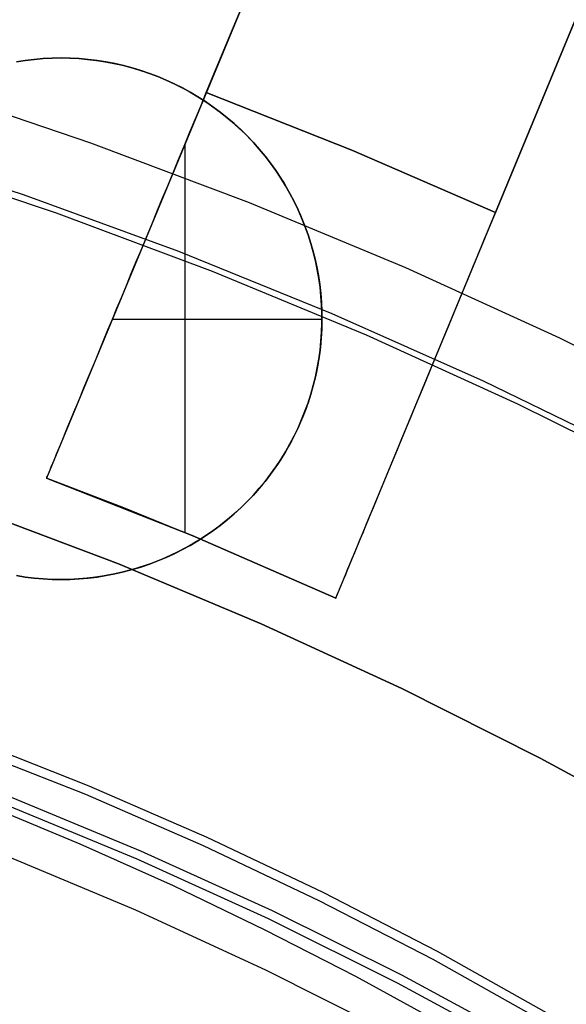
# Model space of a CAD drawing. Header units: millimetres. Extents: x 8926 to 10090, y -5004 to -3986.
# Tile 132 of 256: x 9514.3 to 9516.92, y -4335.65 to -4330.93. Entities that reach past the tile are written whole.
import ezdxf

# ---------------------------------------------------------------- set-up
doc = ezdxf.new("R2010")
doc.units = ezdxf.units.MM
doc.layers.add('1', color=7, linetype='Continuous')
doc.layers.add('COLOR EXT', color=7, linetype='Continuous')
doc.layers.add('BLANCO METALICO', color=7, linetype='Continuous', true_color=0xededed)

msp = doc.modelspace()

# ---------------------------------------------------------------- linework, layer by layer
at = {"layer": '1', "color": 250, "true_color": 0x111111}
for p, q in [((9514.0811, -4333.2742, 48.3312), (9514.775, -4333.5373, 48.3312)), ((9514.775, -4333.5373, 96.1312), (9514.0811, -4333.2742, 96.1312)), ((9514.775, -4333.5373, 48.3312), (9515.4595, -4333.8243, 48.3312)), ((9515.4595, -4333.8243, 96.1312), (9514.775, -4333.5373, 96.1312)), ((9515.4595, -4333.8243, 48.3312), (9516.1336, -4334.1348, 48.3312)), ((9516.1336, -4334.1348, 96.1312), (9515.4595, -4333.8243, 96.1312)), ((9516.1336, -4334.1348, 48.3312), (9516.7967, -4334.4683, 48.3312)), ((9516.7967, -4334.4683, 96.1312), (9516.1336, -4334.1348, 96.1312)), ((9514.635, -4334.6028, 48.3312), (9514.0617, -4334.3765, 48.3312)), ((9514.6183, -4334.6431, 96.1312), (9514.0462, -4334.4174, 96.1312)), ((9516.7967, -4334.4683, 48.3312), (9517.4478, -4334.8245, 48.3312)), ((9517.4478, -4334.8245, 96.1312), (9516.7967, -4334.4683, 96.1312)), ((9515.2003, -4334.8482, 48.3312), (9514.635, -4334.6028, 48.3312)), ((9514.242, -4334.6472, 48.3312), (9514.8815, -4334.912, 48.3312)), ((9515.1824, -4334.888, 96.1312), (9514.6183, -4334.6431, 96.1312)), ((9514.1396, -4334.6912, 144.4031), (9514.591, -4334.8789, 144.4031)), ((9514.2261, -4334.6874, 96.1312), (9514.8642, -4334.9518, 96.1312)), ((9515.7571, -4335.1126, 48.3312), (9515.2003, -4334.8482, 48.3312)), ((9514.591, -4334.8789, 144.4031), (9515.0369, -4335.0788, 144.4031)), ((9514.8815, -4334.912, 48.3312), (9515.5116, -4335.1986, 48.3312)), ((9515.738, -4335.1519, 96.1312), (9515.1824, -4334.888, 96.1312)), ((9514.2199, -4334.9282, 107.4778), (9514.8567, -4335.1952, 107.4778)), ((9514.2199, -4334.9282, 125.9405), (9514.8567, -4335.1952, 125.9405)), ((9514.8642, -4334.9518, 96.1312), (9515.493, -4335.2377, 96.1312)), ((9515.0369, -4335.0788, 144.4031), (9515.4771, -4335.2906, 144.4031)), ((9516.2843, -4335.4343, 96.1312), (9515.738, -4335.1519, 96.1312)), ((9516.3046, -4335.3957, 48.3312), (9515.7571, -4335.1126, 48.3312)), ((9514.8567, -4335.1952, 107.4778), (9515.4839, -4335.484, 107.4778)), ((9514.8567, -4335.1952, 125.9405), (9515.4839, -4335.484, 125.9405)), ((9515.5116, -4335.1986, 48.3312), (9516.1315, -4335.5065, 48.3312)), ((9515.493, -4335.2377, 96.1312), (9516.1116, -4335.545, 96.1312)), ((9515.4771, -4335.2906, 144.4031), (9515.9113, -4335.514, 144.4031)), ((9516.8207, -4335.7351, 96.1312), (9516.2843, -4335.4343, 96.1312)), ((9516.8422, -4335.697, 48.3312), (9516.3046, -4335.3957, 48.3312)), ((9515.4839, -4335.484, 107.4778), (9516.1008, -4335.7943, 107.4778)), ((9515.4839, -4335.484, 125.9405), (9516.1008, -4335.7943, 125.9405)), ((9515.9113, -4335.514, 144.4031), (9516.3395, -4335.7488, 144.4031)), ((9516.1315, -4335.5065, 48.3312), (9516.7406, -4335.8354, 48.3312)), ((9516.1116, -4335.545, 96.1312), (9516.7193, -4335.8732, 96.1312))]:
    msp.add_line(p, q, dxfattribs=at)
at = {"layer": 'BLANCO METALICO'}
for p, q in [((9513.8726, -4331.2593, 247.3632), (9514.642, -4331.5185, 247.3632)), ((9513.5638, -4331.5208, 236.5324), (9514.3179, -4331.767, 236.5324)), ((9514.642, -4331.5185, 247.3632), (9515.4019, -4331.8044, 247.3632)), ((9513.7203, -4331.6006, 251.5104), (9514.4771, -4331.8541, 251.5104)), ((9514.3179, -4331.767, 236.5324), (9515.0632, -4332.039, 236.5324)), ((9515.4019, -4331.8044, 247.3632), (9516.1514, -4332.1165, 247.3632)), ((9514.4771, -4331.8541, 251.5104), (9515.2248, -4332.1337, 251.5104)), ((9515.0632, -4332.039, 236.5324), (9515.7985, -4332.3365, 236.5324)), ((9515.2248, -4332.1337, 251.5104), (9515.9622, -4332.4391, 251.5104)), ((9516.1514, -4332.1165, 247.3632), (9516.8896, -4332.4544, 247.3632)), ((9515.7985, -4332.3365, 236.5324), (9516.5232, -4332.6593, 236.5324)), ((9515.9622, -4332.4391, 251.5104), (9516.6886, -4332.77, 251.5104)), ((9516.8896, -4332.4544, 247.3632), (9517.6156, -4332.8179, 247.3632)), ((9516.5232, -4332.6593, 236.5324), (9517.2364, -4333.0068, 236.5324)), ((9516.6886, -4332.77, 251.5104), (9517.4031, -4333.1259, 251.5104))]:
    msp.add_line(p, q, dxfattribs=at)
at = {"layer": 'COLOR EXT', "color": 30, "true_color": 0xff8d00}
for p, q in [((9518.5463, -4323.1911, 21.4121), (9514.4308, -4333.1268, 21.4121)), ((9515.1966, -4331.278, 26.5621), (9518.5463, -4323.1911, 26.5621)), ((9515.8166, -4333.7008, 21.4121), (9519.9321, -4323.7652, 21.4121)), ((9519.9321, -4323.7652, 26.5621), (9516.5824, -4331.8521, 26.5621)), ((9515.6752, -4330.1226, 19.7621), (9515.1817, -4331.314, 19.7621)), ((9515.8166, -4333.7008, 19.7621), (9517.061, -4330.6967, 19.7621)), ((9514.3287, -4331.1241, 19.7621), (9514.286, -4331.1308, 19.7621)), ((9514.3287, -4331.1241, 16.2621), (9514.286, -4331.1308, 16.2621)), ((9514.286, -4331.1308, 18.0121), (9514.3287, -4331.1241, 18.0121)), ((9514.3715, -4331.1189, 19.7621), (9514.3287, -4331.1241, 19.7621)), ((9514.3715, -4331.1189, 16.2621), (9514.3287, -4331.1241, 16.2621)), ((9514.3287, -4331.1241, 18.0121), (9514.3715, -4331.1189, 18.0121)), ((9514.4145, -4331.1152, 19.7621), (9514.3715, -4331.1189, 19.7621)), ((9514.4145, -4331.1152, 16.2621), (9514.3715, -4331.1189, 16.2621)), ((9514.3715, -4331.1189, 18.0121), (9514.4145, -4331.1152, 18.0121)), ((9514.4576, -4331.113, 19.7621), (9514.4145, -4331.1152, 19.7621)), ((9514.4576, -4331.113, 16.2621), (9514.4145, -4331.1152, 16.2621)), ((9514.4145, -4331.1152, 18.0121), (9514.4576, -4331.113, 18.0121)), ((9514.5007, -4331.1122, 19.7621), (9514.4576, -4331.113, 19.7621)), ((9514.5007, -4331.1122, 16.2621), (9514.4576, -4331.113, 16.2621)), ((9514.4576, -4331.113, 18.0121), (9514.5007, -4331.1122, 18.0121)), ((9514.5007, -4331.1122, 19.7621), (9514.5431, -4331.1129, 19.7621)), ((9514.5007, -4331.1122, 16.2621), (9514.5007, -4331.1122, 19.7621)), ((9514.5439, -4331.113, 16.2621), (9514.5007, -4331.1122, 16.2621)), ((9514.5007, -4331.1122, 18.7621), (9514.5439, -4331.113, 18.7621)), ((9514.5431, -4331.1129, 19.7621), (9514.5854, -4331.1151, 19.7621)), ((9514.587, -4331.1152, 16.2621), (9514.5439, -4331.113, 16.2621)), ((9514.5439, -4331.113, 18.7621), (9514.587, -4331.1152, 18.7621)), ((9514.5854, -4331.1151, 19.7621), (9514.6276, -4331.1187, 19.7621)), ((9514.63, -4331.1189, 16.2621), (9514.587, -4331.1152, 16.2621)), ((9514.587, -4331.1152, 18.7621), (9514.63, -4331.1189, 18.7621)), ((9514.6276, -4331.1187, 19.7621), (9514.6697, -4331.1237, 19.7621)), ((9514.6728, -4331.1241, 16.2621), (9514.63, -4331.1189, 16.2621)), ((9514.63, -4331.1189, 18.7621), (9514.6728, -4331.1241, 18.7621)), ((9514.6697, -4331.1237, 19.7621), (9514.7115, -4331.1301, 19.7621)), ((9514.7154, -4331.1308, 16.2621), (9514.6728, -4331.1241, 16.2621)), ((9514.6728, -4331.1241, 18.7621), (9514.7154, -4331.1308, 18.7621)), ((9514.7115, -4331.1301, 19.7621), (9514.7532, -4331.138, 19.7621)), ((9514.7578, -4331.1389, 16.2621), (9514.7154, -4331.1308, 16.2621)), ((9514.7154, -4331.1308, 18.7621), (9514.7578, -4331.1389, 18.7621)), ((9514.7532, -4331.138, 19.7621), (9514.7945, -4331.1472, 19.7621)), ((9514.7999, -4331.1485, 16.2621), (9514.7578, -4331.1389, 16.2621)), ((9514.7578, -4331.1389, 18.7621), (9514.7999, -4331.1485, 18.7621)), ((9514.7945, -4331.1472, 19.7621), (9514.8355, -4331.1579, 19.7621)), ((9514.8416, -4331.1596, 16.2621), (9514.7999, -4331.1485, 16.2621)), ((9514.7999, -4331.1485, 18.7621), (9514.8416, -4331.1596, 18.7621)), ((9514.8355, -4331.1579, 19.7621), (9514.8761, -4331.1699, 19.7621)), ((9514.8829, -4331.1721, 16.2621), (9514.8416, -4331.1596, 16.2621)), ((9514.8416, -4331.1596, 18.7621), (9514.8829, -4331.1721, 18.7621)), ((9514.8761, -4331.1699, 19.7621), (9514.9163, -4331.1833, 19.7621)), ((9514.9238, -4331.186, 16.2621), (9514.8829, -4331.1721, 16.2621)), ((9514.8829, -4331.1721, 18.7621), (9514.9238, -4331.186, 18.7621)), ((9514.9163, -4331.1833, 19.7621), (9514.956, -4331.1981, 19.7621)), ((9514.9641, -4331.2013, 16.2621), (9514.9238, -4331.186, 16.2621)), ((9514.9238, -4331.186, 18.7621), (9514.9641, -4331.2013, 18.7621)), ((9514.956, -4331.1981, 19.7621), (9514.9952, -4331.2142, 19.7621)), ((9515.0039, -4331.218, 16.2621), (9514.9641, -4331.2013, 16.2621)), ((9514.9641, -4331.2013, 18.7621), (9515.0039, -4331.218, 18.7621)), ((9514.9952, -4331.2142, 19.7621), (9515.0338, -4331.2316, 19.7621)), ((9515.0431, -4331.236, 16.2621), (9515.0039, -4331.218, 16.2621)), ((9515.0039, -4331.218, 18.7621), (9515.0431, -4331.236, 18.7621)), ((9515.0338, -4331.2316, 19.7621), (9515.0718, -4331.2503, 19.7621)), ((9515.0816, -4331.2554, 16.2621), (9515.0431, -4331.236, 16.2621)), ((9515.0431, -4331.236, 18.7621), (9515.0816, -4331.2554, 18.7621)), ((9515.0718, -4331.2503, 19.7621), (9515.1091, -4331.2703, 19.7621)), ((9515.1195, -4331.2761, 16.2621), (9515.0816, -4331.2554, 16.2621)), ((9515.0816, -4331.2554, 18.7621), (9515.1195, -4331.2761, 18.7621)), ((9515.1091, -4331.2703, 19.7621), (9515.1458, -4331.2915, 19.7621)), ((9515.1566, -4331.2981, 16.2621), (9515.1195, -4331.2761, 16.2621)), ((9515.1195, -4331.2761, 18.7621), (9515.1566, -4331.2981, 18.7621)), ((9515.1699, -4331.3425, 26.5609), (9515.1966, -4331.278, 26.5621)), ((9515.1966, -4331.278, 26.5621), (9515.894, -4331.5541, 26.5621)), ((9515.894, -4331.5541, 26.5621), (9515.1966, -4331.278, 26.5621)), ((9515.1817, -4331.314, 21.2621), (9514.4308, -4333.1268, 21.2621)), ((9515.1458, -4331.2915, 19.7621), (9515.1817, -4331.314, 19.7621)), ((9515.193, -4331.3214, 16.2621), (9515.1566, -4331.2981, 16.2621)), ((9515.1566, -4331.2981, 18.7621), (9515.193, -4331.3214, 18.7621)), ((9515.1817, -4331.314, 21.2621), (9515.2175, -4331.3381, 21.2621)), ((9515.1817, -4331.314, 19.7621), (9515.1817, -4331.314, 21.2621)), ((9515.2285, -4331.3459, 16.2621), (9515.193, -4331.3214, 16.2621)), ((9515.193, -4331.3214, 18.7621), (9515.2285, -4331.3459, 18.7621)), ((9515.1432, -4331.407, 26.5573), (9515.1699, -4331.3425, 26.5609)), ((9515.2175, -4331.3381, 21.2621), (9515.2524, -4331.3634, 21.2621)), ((9515.2631, -4331.3716, 16.2621), (9515.2285, -4331.3459, 16.2621)), ((9515.2285, -4331.3459, 18.7621), (9515.2631, -4331.3716, 18.7621)), ((9515.2524, -4331.3634, 21.2621), (9515.2864, -4331.39, 21.2621)), ((9515.2969, -4331.3985, 16.2621), (9515.2631, -4331.3716, 16.2621)), ((9515.2631, -4331.3716, 18.7621), (9515.2969, -4331.3985, 18.7621)), ((9515.1166, -4331.4712, 26.5512), (9515.1432, -4331.407, 26.5573)), ((9515.2864, -4331.39, 21.2621), (9515.3194, -4331.4176, 21.2621)), ((9515.3296, -4331.4266, 16.2621), (9515.2969, -4331.3985, 16.2621)), ((9515.2969, -4331.3985, 18.7621), (9515.3296, -4331.4266, 18.7621)), ((9515.3194, -4331.4176, 21.2621), (9515.3515, -4331.4465, 21.2621)), ((9515.3614, -4331.4557, 16.2621), (9515.3296, -4331.4266, 16.2621)), ((9515.3296, -4331.4266, 18.7621), (9515.3614, -4331.4557, 18.7621)), ((9515.09, -4331.5353, 26.5427), (9515.1166, -4331.4712, 26.5512)), ((9515.3515, -4331.4465, 21.2621), (9515.3826, -4331.4764, 21.2621)), ((9515.3922, -4331.486, 16.2621), (9515.3614, -4331.4557, 16.2621)), ((9515.3614, -4331.4557, 18.7621), (9515.3922, -4331.486, 18.7621)), ((9515.3826, -4331.4764, 21.2621), (9515.4127, -4331.5073, 21.2621)), ((9515.4219, -4331.5173, 16.2621), (9515.3922, -4331.486, 16.2621)), ((9515.3922, -4331.486, 18.7621), (9515.4219, -4331.5173, 18.7621)), ((9515.4127, -4331.5073, 21.2621), (9515.4416, -4331.5393, 21.2621)), ((9515.4505, -4331.5496, 16.2621), (9515.4219, -4331.5173, 16.2621)), ((9515.4219, -4331.5173, 18.7621), (9515.4505, -4331.5496, 18.7621)), ((9515.0636, -4331.599, 26.5318), (9515.09, -4331.5353, 26.5427)), ((9515.0928, -4331.5285, 21.2621), (9515.0928, -4333.3871, 21.2621)), ((9515.4416, -4331.5393, 21.2621), (9515.4695, -4331.5722, 21.2621)), ((9515.478, -4331.5829, 16.2621), (9515.4505, -4331.5496, 16.2621)), ((9515.4505, -4331.5496, 18.7621), (9515.478, -4331.5829, 18.7621)), ((9515.894, -4331.5541, 26.5621), (9516.5824, -4331.8521, 26.5621)), ((9516.5824, -4331.8521, 26.5621), (9515.894, -4331.5541, 26.5621)), ((9515.0374, -4331.6623, 26.5185), (9515.0636, -4331.599, 26.5318)), ((9515.4695, -4331.5722, 21.2621), (9515.4961, -4331.6061, 21.2621)), ((9515.5043, -4331.6171, 16.2621), (9515.478, -4331.5829, 16.2621)), ((9515.478, -4331.5829, 18.7621), (9515.5043, -4331.6171, 18.7621)), ((9515.4961, -4331.6061, 21.2621), (9515.5216, -4331.6409, 21.2621)), ((9515.0114, -4331.7252, 26.5028), (9515.0374, -4331.6623, 26.5185)), ((9515.5295, -4331.6521, 16.2621), (9515.5043, -4331.6171, 16.2621)), ((9515.5043, -4331.6171, 18.7621), (9515.5295, -4331.6521, 18.7621)), ((9515.5216, -4331.6409, 21.2621), (9515.5459, -4331.6766, 21.2621)), ((9515.5534, -4331.6881, 16.2621), (9515.5295, -4331.6521, 16.2621)), ((9515.5295, -4331.6521, 18.7621), (9515.5534, -4331.6881, 18.7621)), ((9515.5459, -4331.6766, 21.2621), (9515.5689, -4331.713, 21.2621)), ((9515.576, -4331.7248, 16.2621), (9515.5534, -4331.6881, 16.2621)), ((9515.5534, -4331.6881, 18.7621), (9515.576, -4331.7248, 18.7621)), ((9514.9855, -4331.7875, 26.4848), (9515.0114, -4331.7252, 26.5028)), ((9515.5689, -4331.713, 21.2621), (9515.5907, -4331.7503, 21.2621)), ((9515.5974, -4331.7623, 16.2621), (9515.576, -4331.7248, 16.2621)), ((9515.576, -4331.7248, 18.7621), (9515.5974, -4331.7623, 18.7621)), ((9515.5907, -4331.7503, 21.2621), (9515.6112, -4331.7882, 21.2621)), ((9514.96, -4331.8492, 26.4644), (9514.9855, -4331.7875, 26.4848)), ((9515.6174, -4331.8005, 16.2621), (9515.5974, -4331.7623, 16.2621)), ((9515.5974, -4331.7623, 18.7621), (9515.6174, -4331.8005, 18.7621)), ((9515.6112, -4331.7882, 21.2621), (9515.6303, -4331.8269, 21.2621)), ((9515.6361, -4331.8394, 16.2621), (9515.6174, -4331.8005, 16.2621)), ((9515.6174, -4331.8005, 18.7621), (9515.6361, -4331.8394, 18.7621)), ((9514.9347, -4331.9102, 26.4416), (9514.96, -4331.8492, 26.4644)), ((9515.6303, -4331.8269, 21.2621), (9515.6481, -4331.8662, 21.2621)), ((9515.6535, -4331.8789, 16.2621), (9515.6361, -4331.8394, 16.2621)), ((9515.6361, -4331.8394, 18.7621), (9515.6535, -4331.8789, 18.7621)), ((9516.5824, -4331.8521, 26.5621), (9516.5557, -4331.9166, 26.5609)), ((9515.6481, -4331.8662, 21.2621), (9515.6645, -4331.9061, 21.2621)), ((9515.6695, -4331.919, 16.2621), (9515.6535, -4331.8789, 16.2621)), ((9515.6535, -4331.8789, 18.7621), (9515.6695, -4331.919, 18.7621)), ((9514.9098, -4331.9704, 26.4166), (9514.9347, -4331.9102, 26.4416)), ((9515.6645, -4331.9061, 21.2621), (9515.6796, -4331.9465, 21.2621)), ((9515.6841, -4331.9596, 16.2621), (9515.6695, -4331.919, 16.2621)), ((9515.6695, -4331.919, 18.7621), (9515.6841, -4331.9596, 18.7621)), ((9515.6796, -4331.9465, 21.2621), (9515.6932, -4331.9874, 21.2621)), ((9516.5557, -4331.9166, 26.5609), (9516.529, -4331.981, 26.5573)), ((9514.8852, -4332.0298, 26.3894), (9514.9098, -4331.9704, 26.4166)), ((9515.6973, -4332.0007, 16.2621), (9515.6841, -4331.9596, 16.2621)), ((9515.6841, -4331.9596, 18.7621), (9515.6973, -4332.0007, 18.7621)), ((9515.6932, -4331.9874, 21.2621), (9515.7054, -4332.0288, 21.2621)), ((9516.529, -4331.981, 26.5573), (9516.5024, -4332.0453, 26.5512)), ((9514.861, -4332.0883, 26.3599), (9514.8852, -4332.0298, 26.3894)), ((9515.7091, -4332.0422, 16.2621), (9515.6973, -4332.0007, 16.2621)), ((9515.6973, -4332.0007, 18.7621), (9515.7091, -4332.0422, 18.7621)), ((9515.7054, -4332.0288, 21.2621), (9515.7162, -4332.0705, 21.2621)), ((9514.8371, -4332.1458, 26.3282), (9514.861, -4332.0883, 26.3599)), ((9515.7194, -4332.0841, 16.2621), (9515.7091, -4332.0422, 16.2621)), ((9515.7091, -4332.0422, 18.7621), (9515.7194, -4332.0841, 18.7621)), ((9515.7162, -4332.0705, 21.2621), (9515.7256, -4332.1127, 21.2621)), ((9515.7283, -4332.1263, 16.2621), (9515.7194, -4332.0841, 16.2621)), ((9515.7194, -4332.0841, 18.7621), (9515.7283, -4332.1263, 18.7621)), ((9516.5024, -4332.0453, 26.5512), (9516.4758, -4332.1093, 26.5427)), ((9515.7256, -4332.1127, 21.2621), (9515.7335, -4332.1551, 21.2621)), ((9515.7357, -4332.1688, 16.2621), (9515.7283, -4332.1263, 16.2621)), ((9515.7283, -4332.1263, 18.7621), (9515.7357, -4332.1688, 18.7621)), ((9516.4758, -4332.1093, 26.5427), (9516.4495, -4332.173, 26.5318)), ((9514.8138, -4332.2022, 26.2943), (9514.8371, -4332.1458, 26.3282)), ((9515.7335, -4332.1551, 21.2621), (9515.7399, -4332.1977, 21.2621)), ((9515.7416, -4332.2115, 16.2621), (9515.7357, -4332.1688, 16.2621)), ((9515.7357, -4332.1688, 18.7621), (9515.7416, -4332.2115, 18.7621)), ((9516.4495, -4332.173, 26.5318), (9516.4232, -4332.2364, 26.5185)), ((9514.7909, -4332.2575, 26.2584), (9514.8138, -4332.2022, 26.2943)), ((9515.7399, -4332.1977, 21.2621), (9515.7448, -4332.2406, 21.2621)), ((9515.7461, -4332.2545, 16.2621), (9515.7416, -4332.2115, 16.2621)), ((9515.7416, -4332.2115, 18.7621), (9515.7461, -4332.2545, 18.7621)), ((9514.7684, -4332.3117, 26.2204), (9514.7909, -4332.2575, 26.2584)), ((9515.7448, -4332.2406, 21.2621), (9515.7483, -4332.2836, 21.2621)), ((9515.7491, -4332.2975, 16.2621), (9515.7461, -4332.2545, 16.2621)), ((9515.7461, -4332.2545, 18.7621), (9515.7491, -4332.2975, 18.7621)), ((9516.4232, -4332.2364, 26.5185), (9516.3972, -4332.2992, 26.5028)), ((9514.7465, -4332.3645, 26.1803), (9514.7684, -4332.3117, 26.2204)), ((9515.7483, -4332.2836, 21.2621), (9515.7502, -4332.3266, 21.2621)), ((9515.7506, -4332.3406, 16.2621), (9515.7491, -4332.2975, 16.2621)), ((9515.7491, -4332.2975, 18.7621), (9515.7506, -4332.3406, 18.7621)), ((9516.3972, -4332.2992, 26.5028), (9516.3714, -4332.3615, 26.4848)), ((9514.7252, -4332.416, 26.1383), (9514.7465, -4332.3645, 26.1803)), ((9515.7507, -4332.3663, 21.2621), (9514.7458, -4332.3663, 21.2621)), ((9515.7507, -4332.3698, 21.2621), (9515.7497, -4332.4129, 21.2621)), ((9515.7502, -4332.3266, 21.2621), (9515.7507, -4332.3698, 21.2621)), ((9515.7506, -4332.3838, 16.2621), (9515.7506, -4332.3406, 16.2621)), ((9515.7506, -4332.3406, 18.7621), (9515.7506, -4332.3838, 18.7621)), ((9515.7507, -4332.3622, 21.2621), (9515.7507, -4332.3622, 16.2621)), ((9516.3714, -4332.3615, 26.4848), (9516.3458, -4332.4232, 26.4644)), ((9514.7044, -4332.4662, 26.0944), (9514.7252, -4332.416, 26.1383)), ((9515.7497, -4332.4129, 21.2621), (9515.7472, -4332.456, 21.2621)), ((9515.7491, -4332.4269, 16.2621), (9515.7506, -4332.3838, 16.2621)), ((9515.7506, -4332.3838, 18.7621), (9515.7491, -4332.4269, 18.7621)), ((9514.6843, -4332.5149, 26.0486), (9514.7044, -4332.4662, 26.0944)), ((9515.7472, -4332.456, 21.2621), (9515.7432, -4332.4989, 21.2621)), ((9515.7461, -4332.47, 16.2621), (9515.7491, -4332.4269, 16.2621)), ((9515.7491, -4332.4269, 18.7621), (9515.7461, -4332.47, 18.7621)), ((9516.3458, -4332.4232, 26.4644), (9516.3205, -4332.4842, 26.4416)), ((9515.7357, -4332.5556, 16.2621), (9515.7416, -4332.5129, 16.2621)), ((9515.7416, -4332.5129, 18.7621), (9515.7357, -4332.5556, 18.7621)), ((9515.7432, -4332.4989, 21.2621), (9515.7378, -4332.5417, 21.2621)), ((9515.7416, -4332.5129, 16.2621), (9515.7461, -4332.47, 16.2621)), ((9515.7461, -4332.47, 18.7621), (9515.7416, -4332.5129, 18.7621)), ((9516.3205, -4332.4842, 26.4416), (9516.2956, -4332.5445, 26.4166)), ((9514.6647, -4332.5621, 26.001), (9514.6843, -4332.5149, 26.0486)), ((9515.7283, -4332.5981, 16.2621), (9515.7357, -4332.5556, 16.2621)), ((9515.7357, -4332.5556, 18.7621), (9515.7283, -4332.5981, 18.7621)), ((9515.7378, -4332.5417, 21.2621), (9515.7309, -4332.5843, 21.2621)), ((9516.2956, -4332.5445, 26.4166), (9516.271, -4332.6039, 26.3894)), ((9514.6276, -4332.6517, 25.9006), (9514.6458, -4332.6077, 25.9516)), ((9514.6458, -4332.6077, 25.9516), (9514.6647, -4332.5621, 26.001)), ((9515.7194, -4332.6404, 16.2621), (9515.7283, -4332.5981, 16.2621)), ((9515.7283, -4332.5981, 18.7621), (9515.7194, -4332.6404, 18.7621)), ((9515.7309, -4332.5843, 21.2621), (9515.7225, -4332.6266, 21.2621)), ((9516.271, -4332.6039, 26.3894), (9516.2468, -4332.6623, 26.3599)), ((9514.61, -4332.6941, 25.8479), (9514.6276, -4332.6517, 25.9006)), ((9515.7091, -4332.6823, 16.2621), (9515.7194, -4332.6404, 16.2621)), ((9515.7194, -4332.6404, 18.7621), (9515.7091, -4332.6823, 18.7621)), ((9515.7225, -4332.6266, 21.2621), (9515.7126, -4332.6686, 21.2621)), ((9514.5932, -4332.7347, 25.7936), (9514.61, -4332.6941, 25.8479)), ((9515.6973, -4332.7238, 16.2621), (9515.7091, -4332.6823, 16.2621)), ((9515.7091, -4332.6823, 18.7621), (9515.6973, -4332.7238, 18.7621)), ((9515.7126, -4332.6686, 21.2621), (9515.7013, -4332.7102, 21.2621)), ((9516.2468, -4332.6623, 26.3599), (9516.223, -4332.7198, 26.3282)), ((9514.5771, -4332.7735, 25.7379), (9514.5932, -4332.7347, 25.7936)), ((9515.6841, -4332.7649, 16.2621), (9515.6973, -4332.7238, 16.2621)), ((9515.6973, -4332.7238, 18.7621), (9515.6841, -4332.7649, 18.7621)), ((9515.7013, -4332.7102, 21.2621), (9515.6886, -4332.7514, 21.2621)), ((9516.223, -4332.7198, 26.3282), (9516.1996, -4332.7763, 26.2943)), ((9514.5618, -4332.8105, 25.6807), (9514.5771, -4332.7735, 25.7379)), ((9515.6745, -4332.7922, 21.2621), (9515.6589, -4332.8324, 21.2621)), ((9515.6695, -4332.8055, 16.2621), (9515.6841, -4332.7649, 16.2621)), ((9515.6841, -4332.7649, 18.7621), (9515.6695, -4332.8055, 18.7621)), ((9515.6886, -4332.7514, 21.2621), (9515.6745, -4332.7922, 21.2621)), ((9516.1996, -4332.7763, 26.2943), (9516.1767, -4332.8316, 26.2584)), ((9514.5472, -4332.8457, 25.6221), (9514.5618, -4332.8105, 25.6807)), ((9515.6589, -4332.8324, 21.2621), (9515.642, -4332.8721, 21.2621)), ((9515.6535, -4332.8456, 16.2621), (9515.6695, -4332.8055, 16.2621)), ((9515.6695, -4332.8055, 18.7621), (9515.6535, -4332.8456, 18.7621)), ((9516.1767, -4332.8316, 26.2584), (9516.1543, -4332.8857, 26.2204)), ((9514.5205, -4332.9102, 25.5012), (9514.5335, -4332.8789, 25.5623)), ((9514.5335, -4332.8789, 25.5623), (9514.5472, -4332.8457, 25.6221)), ((9515.6174, -4332.9239, 16.2621), (9515.6361, -4332.8851, 16.2621)), ((9515.6361, -4332.8851, 18.7621), (9515.6174, -4332.9239, 18.7621)), ((9515.642, -4332.8721, 21.2621), (9515.6238, -4332.9112, 21.2621)), ((9515.6361, -4332.8851, 16.2621), (9515.6535, -4332.8456, 16.2621)), ((9515.6535, -4332.8456, 18.7621), (9515.6361, -4332.8851, 18.7621)), ((9516.1543, -4332.8857, 26.2204), (9516.1324, -4332.9385, 26.1803)), ((9514.5084, -4332.9395, 25.439), (9514.5205, -4332.9102, 25.5012)), ((9515.5974, -4332.9621, 16.2621), (9515.6174, -4332.9239, 16.2621)), ((9515.6174, -4332.9239, 18.7621), (9515.5974, -4332.9621, 18.7621)), ((9515.6238, -4332.9112, 21.2621), (9515.6042, -4332.9496, 21.2621)), ((9516.1324, -4332.9385, 26.1803), (9516.111, -4332.9901, 26.1383)), ((9514.4866, -4332.992, 25.3115), (9514.4971, -4332.9668, 25.3757)), ((9514.4971, -4332.9668, 25.3757), (9514.5084, -4332.9395, 25.439)), ((9515.576, -4332.9996, 16.2621), (9515.5974, -4332.9621, 16.2621)), ((9515.5974, -4332.9621, 18.7621), (9515.576, -4332.9996, 18.7621)), ((9515.6042, -4332.9496, 21.2621), (9515.5832, -4332.9873, 21.2621)), ((9514.4683, -4333.0362, 25.1803), (9514.477, -4333.0152, 25.2463)), ((9514.477, -4333.0152, 25.2463), (9514.4866, -4332.992, 25.3115)), ((9515.561, -4333.0243, 21.2621), (9515.5375, -4333.0605, 21.2621)), ((9515.5534, -4333.0364, 16.2621), (9515.576, -4332.9996, 16.2621)), ((9515.576, -4332.9996, 18.7621), (9515.5534, -4333.0364, 18.7621)), ((9515.5832, -4332.9873, 21.2621), (9515.561, -4333.0243, 21.2621)), ((9516.111, -4332.9901, 26.1383), (9516.0902, -4333.0402, 26.0944)), ((9514.4476, -4333.0863, 24.978), (9514.4536, -4333.0718, 25.0461)), ((9514.4536, -4333.0718, 25.0461), (9514.4605, -4333.0551, 25.1135)), ((9514.4605, -4333.0551, 25.1135), (9514.4683, -4333.0362, 25.1803)), ((9515.5043, -4333.1074, 16.2621), (9515.5295, -4333.0723, 16.2621)), ((9515.5295, -4333.0723, 18.7621), (9515.5043, -4333.1074, 18.7621)), ((9515.5375, -4333.0605, 21.2621), (9515.5128, -4333.0958, 21.2621)), ((9515.5295, -4333.0723, 16.2621), (9515.5534, -4333.0364, 16.2621)), ((9515.5534, -4333.0364, 18.7621), (9515.5295, -4333.0723, 18.7621)), ((9516.0902, -4333.0402, 26.0944), (9516.0701, -4333.0889, 26.0486)), ((9514.4308, -4333.1268, 24.5621), (9514.4313, -4333.1257, 24.6319)), ((9514.4308, -4333.1268, 21.2621), (9514.4308, -4333.1268, 24.5621)), ((9514.8012, -4333.2693, 21.2621), (9514.4308, -4333.1268, 21.2621)), ((9514.4308, -4333.1268, 24.5621), (9515.1287, -4333.4019, 24.5621)), ((9515.1287, -4333.4019, 22.1621), (9514.4308, -4333.1268, 22.1621)), ((9514.4313, -4333.1257, 24.6319), (9514.4327, -4333.1223, 24.7017)), ((9514.4327, -4333.1223, 24.7017), (9514.435, -4333.1166, 24.7712)), ((9514.435, -4333.1166, 24.7712), (9514.4383, -4333.1087, 24.8405)), ((9514.4383, -4333.1087, 24.8405), (9514.4425, -4333.0986, 24.9095)), ((9514.4425, -4333.0986, 24.9095), (9514.4476, -4333.0863, 24.978)), ((9515.478, -4333.1416, 16.2621), (9515.5043, -4333.1074, 16.2621)), ((9515.5043, -4333.1074, 18.7621), (9515.478, -4333.1416, 18.7621)), ((9515.5128, -4333.0958, 21.2621), (9515.4869, -4333.1303, 21.2621)), ((9516.0701, -4333.0889, 26.0486), (9516.0505, -4333.1361, 26.001)), ((9515.4598, -4333.1639, 21.2621), (9515.4316, -4333.1965, 21.2621)), ((9515.4505, -4333.1749, 16.2621), (9515.478, -4333.1416, 16.2621)), ((9515.478, -4333.1416, 18.7621), (9515.4505, -4333.1749, 18.7621)), ((9515.4869, -4333.1303, 21.2621), (9515.4598, -4333.1639, 21.2621)), ((9516.0505, -4333.1361, 26.001), (9516.0316, -4333.1817, 25.9516)), ((9515.3922, -4333.2384, 16.2621), (9515.4219, -4333.2071, 16.2621)), ((9515.4219, -4333.2071, 18.7621), (9515.3922, -4333.2384, 18.7621)), ((9515.4316, -4333.1965, 21.2621), (9515.4023, -4333.2281, 21.2621)), ((9515.4219, -4333.2071, 16.2621), (9515.4505, -4333.1749, 16.2621)), ((9515.4505, -4333.1749, 18.7621), (9515.4219, -4333.2071, 18.7621)), ((9516.0316, -4333.1817, 25.9516), (9516.0134, -4333.2258, 25.9006)), ((9515.3296, -4333.2979, 16.2621), (9515.3614, -4333.2687, 16.2621)), ((9515.3614, -4333.2687, 18.7621), (9515.3296, -4333.2979, 18.7621)), ((9515.3719, -4333.2587, 21.2621), (9515.3404, -4333.2882, 21.2621)), ((9515.3614, -4333.2687, 16.2621), (9515.3922, -4333.2384, 16.2621)), ((9515.3922, -4333.2384, 18.7621), (9515.3614, -4333.2687, 18.7621)), ((9515.4023, -4333.2281, 21.2621), (9515.3719, -4333.2587, 21.2621)), ((9515.9959, -4333.2681, 25.8479), (9515.979, -4333.3087, 25.7936)), ((9516.0134, -4333.2258, 25.9006), (9515.9959, -4333.2681, 25.8479)), ((9515.169, -4333.4186, 21.2621), (9514.8012, -4333.2693, 21.2621)), ((9515.2969, -4333.3259, 16.2621), (9515.3296, -4333.2979, 16.2621)), ((9515.3296, -4333.2979, 18.7621), (9515.2969, -4333.3259, 18.7621)), ((9515.3404, -4333.2882, 21.2621), (9515.308, -4333.3166, 21.2621)), ((9515.979, -4333.3087, 25.7936), (9515.963, -4333.3475, 25.7379)), ((9515.2285, -4333.3785, 16.2621), (9515.2631, -4333.3528, 16.2621)), ((9515.2631, -4333.3528, 18.7621), (9515.2285, -4333.3785, 18.7621)), ((9515.2746, -4333.3439, 21.2621), (9515.2402, -4333.37, 21.2621)), ((9515.2631, -4333.3528, 16.2621), (9515.2969, -4333.3259, 16.2621)), ((9515.2969, -4333.3259, 18.7621), (9515.2631, -4333.3528, 18.7621)), ((9515.308, -4333.3166, 21.2621), (9515.2746, -4333.3439, 21.2621)), ((9515.963, -4333.3475, 25.7379), (9515.9476, -4333.3846, 25.6807)), ((9515.1287, -4333.4019, 24.5621), (9515.8166, -4333.7008, 24.5621)), ((9515.8166, -4333.7008, 22.1621), (9515.1287, -4333.4019, 22.1621)), ((9515.1287, -4333.4019, 21.2621), (9515.1287, -4333.4019, 24.5621)), ((9515.1566, -4333.4263, 16.2621), (9515.193, -4333.4031, 16.2621)), ((9515.193, -4333.4031, 18.7621), (9515.1566, -4333.4263, 18.7621)), ((9515.205, -4333.3949, 21.2621), (9515.169, -4333.4186, 21.2621)), ((9515.193, -4333.4031, 16.2621), (9515.2285, -4333.3785, 16.2621)), ((9515.2285, -4333.3785, 18.7621), (9515.193, -4333.4031, 18.7621)), ((9515.2402, -4333.37, 21.2621), (9515.205, -4333.3949, 21.2621)), ((9515.9476, -4333.3846, 25.6807), (9515.9331, -4333.4197, 25.6221)), ((9515.0816, -4333.469, 16.2621), (9515.1195, -4333.4483, 16.2621)), ((9515.1195, -4333.4483, 18.7621), (9515.0816, -4333.469, 18.7621)), ((9515.1336, -4333.4402, 19.7621), (9515.0975, -4333.4606, 19.7621)), ((9515.1195, -4333.4483, 16.2621), (9515.1566, -4333.4263, 16.2621)), ((9515.1566, -4333.4263, 18.7621), (9515.1195, -4333.4483, 18.7621)), ((9515.169, -4333.4186, 19.7621), (9515.1336, -4333.4402, 19.7621)), ((9515.169, -4333.4186, 21.2621), (9515.169, -4333.4186, 19.7621)), ((9515.8166, -4333.7008, 19.7621), (9515.169, -4333.4186, 19.7621)), ((9515.9193, -4333.453, 25.5623), (9515.9063, -4333.4842, 25.5012)), ((9515.9331, -4333.4197, 25.6221), (9515.9193, -4333.453, 25.5623)), ((9515.0233, -4333.4977, 19.7621), (9514.9854, -4333.5145, 19.7621)), ((9515.0039, -4333.5065, 16.2621), (9515.0431, -4333.4884, 16.2621)), ((9515.0431, -4333.4884, 18.7621), (9515.0039, -4333.5065, 18.7621)), ((9515.0607, -4333.4798, 19.7621), (9515.0233, -4333.4977, 19.7621)), ((9515.0431, -4333.4884, 16.2621), (9515.0816, -4333.469, 16.2621)), ((9515.0816, -4333.469, 18.7621), (9515.0431, -4333.4884, 18.7621)), ((9515.0975, -4333.4606, 19.7621), (9515.0607, -4333.4798, 19.7621)), ((9515.9063, -4333.4842, 25.5012), (9515.8942, -4333.5135, 25.439)), ((9514.9079, -4333.5441, 19.7621), (9514.8685, -4333.5569, 19.7621)), ((9514.8829, -4333.5524, 16.2621), (9514.9238, -4333.5385, 16.2621)), ((9514.9238, -4333.5385, 18.7621), (9514.8829, -4333.5524, 18.7621)), ((9514.9469, -4333.5299, 19.7621), (9514.9079, -4333.5441, 19.7621)), ((9514.9238, -4333.5385, 16.2621), (9514.9641, -4333.5232, 16.2621)), ((9514.9641, -4333.5232, 18.7621), (9514.9238, -4333.5385, 18.7621)), ((9514.9854, -4333.5145, 19.7621), (9514.9469, -4333.5299, 19.7621)), ((9514.9641, -4333.5232, 16.2621), (9515.0039, -4333.5065, 16.2621)), ((9515.0039, -4333.5065, 18.7621), (9514.9641, -4333.5232, 18.7621)), ((9515.8829, -4333.5408, 25.3757), (9515.8724, -4333.5661, 25.3115)), ((9515.8942, -4333.5135, 25.439), (9515.8829, -4333.5408, 25.3757)), ((9514.286, -4333.5936, 19.7621), (9514.3287, -4333.6003, 19.7621)), ((9514.286, -4333.5936, 16.2621), (9514.3287, -4333.6003, 16.2621)), ((9514.3287, -4333.6003, 18.0121), (9514.286, -4333.5936, 18.0121)), ((9514.7071, -4333.5951, 19.7621), (9514.6661, -4333.6012, 19.7621)), ((9514.6728, -4333.6003, 16.2621), (9514.7154, -4333.5936, 16.2621)), ((9514.7154, -4333.5936, 18.7621), (9514.6728, -4333.6003, 18.7621)), ((9514.7479, -4333.5875, 19.7621), (9514.7071, -4333.5951, 19.7621)), ((9514.7154, -4333.5936, 16.2621), (9514.7578, -4333.5855, 16.2621)), ((9514.7578, -4333.5855, 18.7621), (9514.7154, -4333.5936, 18.7621)), ((9514.7884, -4333.5787, 19.7621), (9514.7479, -4333.5875, 19.7621)), ((9514.7578, -4333.5855, 16.2621), (9514.7999, -4333.5759, 16.2621)), ((9514.7999, -4333.5759, 18.7621), (9514.7578, -4333.5855, 18.7621)), ((9514.8286, -4333.5684, 19.7621), (9514.7884, -4333.5787, 19.7621)), ((9514.7999, -4333.5759, 16.2621), (9514.8416, -4333.5648, 16.2621)), ((9514.8416, -4333.5648, 18.7621), (9514.7999, -4333.5759, 18.7621)), ((9514.8685, -4333.5569, 19.7621), (9514.8286, -4333.5684, 19.7621)), ((9514.8416, -4333.5648, 16.2621), (9514.8829, -4333.5524, 16.2621)), ((9514.8829, -4333.5524, 18.7621), (9514.8416, -4333.5648, 18.7621)), ((9515.8629, -4333.5892, 25.2463), (9515.8542, -4333.6102, 25.1803)), ((9515.8724, -4333.5661, 25.3115), (9515.8629, -4333.5892, 25.2463)), ((9514.3287, -4333.6003, 19.7621), (9514.3715, -4333.6055, 19.7621)), ((9514.3287, -4333.6003, 16.2621), (9514.3715, -4333.6055, 16.2621)), ((9514.3715, -4333.6055, 18.0121), (9514.3287, -4333.6003, 18.0121)), ((9514.3715, -4333.6055, 19.7621), (9514.4145, -4333.6092, 19.7621)), ((9514.3715, -4333.6055, 16.2621), (9514.4145, -4333.6092, 16.2621)), ((9514.4145, -4333.6092, 18.0121), (9514.3715, -4333.6055, 18.0121)), ((9514.4145, -4333.6092, 19.7621), (9514.4576, -4333.6115, 19.7621)), ((9514.4145, -4333.6092, 16.2621), (9514.4576, -4333.6115, 16.2621)), ((9514.4576, -4333.6115, 18.0121), (9514.4145, -4333.6092, 18.0121)), ((9514.4576, -4333.6115, 19.7621), (9514.5007, -4333.6122, 19.7621)), ((9514.4576, -4333.6115, 16.2621), (9514.5007, -4333.6122, 16.2621)), ((9514.5007, -4333.6122, 18.0121), (9514.4576, -4333.6115, 18.0121)), ((9514.5007, -4333.6122, 16.2621), (9514.5439, -4333.6115, 16.2621)), ((9514.5422, -4333.6115, 19.7621), (9514.5007, -4333.6122, 19.7621)), ((9514.5439, -4333.6115, 18.7621), (9514.5007, -4333.6122, 18.7621)), ((9514.5007, -4333.6122, 19.7621), (9514.5007, -4333.6122, 16.2621)), ((9514.5836, -4333.6095, 19.7621), (9514.5422, -4333.6115, 19.7621)), ((9514.5439, -4333.6115, 16.2621), (9514.587, -4333.6092, 16.2621)), ((9514.587, -4333.6092, 18.7621), (9514.5439, -4333.6115, 18.7621)), ((9514.625, -4333.606, 19.7621), (9514.5836, -4333.6095, 19.7621)), ((9514.587, -4333.6092, 16.2621), (9514.63, -4333.6055, 16.2621)), ((9514.63, -4333.6055, 18.7621), (9514.587, -4333.6092, 18.7621)), ((9514.6661, -4333.6012, 19.7621), (9514.625, -4333.606, 19.7621)), ((9514.63, -4333.6055, 16.2621), (9514.6728, -4333.6003, 16.2621)), ((9514.6728, -4333.6003, 18.7621), (9514.63, -4333.6055, 18.7621)), ((9515.8394, -4333.6458, 25.0461), (9515.8334, -4333.6603, 24.978)), ((9515.8463, -4333.6291, 25.1135), (9515.8394, -4333.6458, 25.0461)), ((9515.8542, -4333.6102, 25.1803), (9515.8463, -4333.6291, 25.1135)), ((9515.8208, -4333.6907, 24.7712), (9515.8185, -4333.6963, 24.7017)), ((9515.8241, -4333.6828, 24.8405), (9515.8208, -4333.6907, 24.7712)), ((9515.8283, -4333.6727, 24.9095), (9515.8241, -4333.6828, 24.8405)), ((9515.8334, -4333.6603, 24.978), (9515.8283, -4333.6727, 24.9095)), ((9515.8171, -4333.6997, 24.6319), (9515.8166, -4333.7008, 24.5621)), ((9515.8166, -4333.7008, 24.5621), (9515.8166, -4333.7008, 19.7621)), ((9515.8185, -4333.6963, 24.7017), (9515.8171, -4333.6997, 24.6319))]:
    msp.add_line(p, q, dxfattribs=at)

doc.saveas('drawing.dxf')
